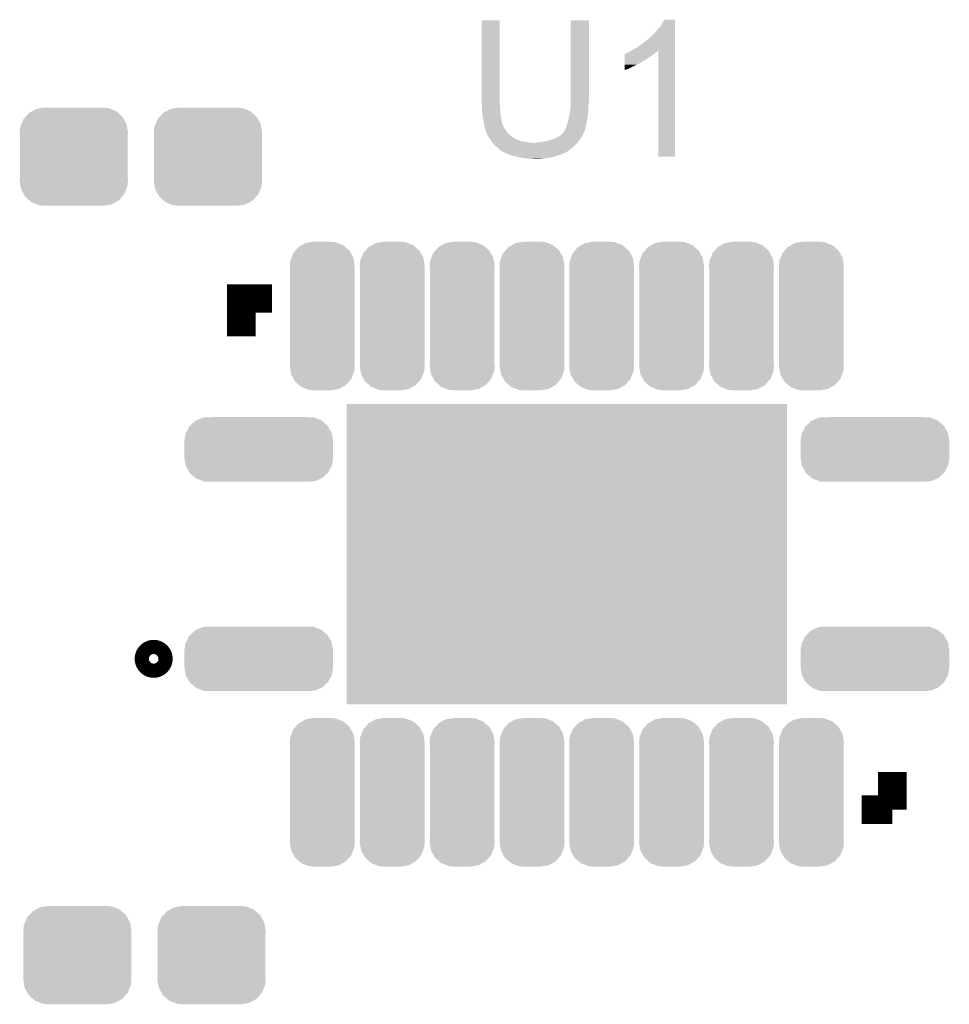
# Model space of a CAD drawing. Extents: x -1.3 to 24.2, y -3.9 to 39.7.
# Tile 34 of 42: x 7.5 to 14.2, y 21.9 to 28.9. Entities that reach past the tile are written whole.
import ezdxf

# ---------------------------------------------------------------- set-up
doc = ezdxf.new("R2010")
doc.units = 0
doc.layers.get('0').update_dxf_attribs({"linetype": 'CONTINUOUS'})
doc.layers.add('3V3_TO_5V_CLICK_V100_GTO', color=12, linetype='CONTINUOUS')
doc.layers.add('3V3_TO_5V_CLICK_V100_GTS', color=13, linetype='CONTINUOUS')

# ---------------------------------------------------------------- blocks, each defined once
blk = doc.blocks.new('RECTANGLE_29')
blk.add_solid([(1.5748, 1.07442), (1.5748, -1.07442), (-1.5748, 1.07442), (-1.5748, -1.07442)])
blk = doc.blocks.new('CUSTOM_46')
for points in [[(-0.360486, 0.26887), (-0.34504, 0.286174), (0.357822, 0.26887), (0.348152, 0.286174)], [(-0.34504, 0.286174), (-0.320744, 0.31339), (0.348152, 0.286174), (0.317222, 0.31339)], [(-0.320744, 0.31339), (-0.298526, 0.325596), (0.317222, 0.31339), (0.30335, 0.325596)], [(-0.298526, 0.325596), (-0.268438, 0.342124), (0.30335, 0.325596), (0.2622, 0.342124)], [(-0.268438, 0.342124), (-0.233628, 0.347838), (0.2622, 0.342124), (0.247972, 0.347838)], [(-0.233628, 0.347838), (-0.20955, 0.35179), (0.247972, 0.347838), (0.20955, 0.35179)], [(-0.38735, 0.17526), (-0.383124, 0.213652), (0.38735, 0.17526), (0.380766, 0.213652)], [(-0.383124, 0.213652), (-0.37475, 0.234078), (0.380766, 0.213652), (0.377262, 0.234078)], [(-0.37475, 0.234078), (-0.360486, 0.26887), (0.377262, 0.234078), (0.357822, 0.26887)], [(-0.38608, 0.154124), (-0.38735, 0.17526), (0.38608, 0.154124), (0.38735, 0.17526)], [(-0.38608, -0.154124), (-0.38608, 0.154124), (0.38608, -0.154124), (0.38608, 0.154124)], [(-0.38735, -0.17526), (-0.38608, -0.154124), (0.38735, -0.17526), (0.38608, -0.154124)], [(-0.380764, -0.213652), (-0.38735, -0.17526), (0.383124, -0.213652), (0.38735, -0.17526)], [(-0.377262, -0.234078), (-0.380764, -0.213652), (0.374748, -0.234078), (0.383124, -0.213652)], [(-0.35782, -0.26887), (-0.377262, -0.234078), (0.360486, -0.26887), (0.374748, -0.234078)], [(-0.348152, -0.286174), (-0.35782, -0.26887), (0.345038, -0.286174), (0.360486, -0.26887)], [(-0.31722, -0.31339), (-0.348152, -0.286174), (0.320744, -0.31339), (0.345038, -0.286174)], [(-0.30335, -0.325596), (-0.31722, -0.31339), (0.298524, -0.325596), (0.320744, -0.31339)], [(-0.262198, -0.342124), (-0.30335, -0.325596), (0.268438, -0.342124), (0.298524, -0.325596)], [(-0.247972, -0.347838), (-0.262198, -0.342124), (0.233626, -0.347838), (0.268438, -0.342124)], [(-0.20955, -0.35179), (-0.247972, -0.347838), (0.20955, -0.35179), (0.233626, -0.347838)]]:
    blk.add_solid(points)
blk = doc.blocks.new('CUSTOM_47')
for points in [[(-0.446202, 0.2083), (-0.39858, 0.228168), (0.448342, 0.2083), (0.39625, 0.228168)], [(-0.39858, 0.228168), (-0.37708, 0.229256), (0.39625, 0.228168), (0.393396, 0.229256)], [(-0.37708, 0.229256), (-0.33985, 0.23114), (0.393396, 0.229256), (0.33985, 0.23114)], [(-0.52111, 0.118894), (-0.49628, 0.165876), (0.522042, 0.118894), (0.495326, 0.165876)], [(-0.49628, 0.165876), (-0.49175, 0.170012), (0.495326, 0.165876), (0.492974, 0.170012)], [(-0.49175, 0.170012), (-0.45285, 0.205526), (0.492974, 0.170012), (0.451576, 0.205526)], [(-0.45285, 0.205526), (-0.446202, 0.2083), (0.451576, 0.205526), (0.448342, 0.2083)], [(-0.53213, 0.06096), (-0.523756, 0.113886), (0.53213, 0.06096), (0.522916, 0.113886)], [(-0.523756, 0.113886), (-0.52111, 0.118894), (0.522916, 0.113886), (0.522042, 0.118894)], [(-0.53213, 0.05969), (-0.53213, 0.06096), (0.53213, 0.05969), (0.53213, 0.06096)], [(-0.53213, -0.05969), (-0.53213, 0.05969), (0.53213, -0.05969), (0.53213, 0.05969)], [(-0.53213, -0.06096), (-0.53213, -0.05969), (0.53213, -0.06096), (0.53213, -0.05969)], [(-0.522916, -0.113882), (-0.53213, -0.06096), (0.523758, -0.113882), (0.53213, -0.06096)], [(-0.522044, -0.118894), (-0.522916, -0.113882), (0.521108, -0.118894), (0.523758, -0.113882)], [(-0.495328, -0.165874), (-0.522044, -0.118894), (0.49628, -0.165874), (0.521108, -0.118894)], [(-0.492976, -0.170012), (-0.495328, -0.165874), (0.491746, -0.170012), (0.49628, -0.165874)], [(-0.451582, -0.205524), (-0.492976, -0.170012), (0.452852, -0.205524), (0.491746, -0.170012)], [(-0.448346, -0.208302), (-0.451582, -0.205524), (0.446192, -0.208302), (0.452852, -0.205524)], [(-0.396262, -0.228166), (-0.448346, -0.208302), (0.39858, -0.228166), (0.446192, -0.208302)], [(-0.3934, -0.229258), (-0.396262, -0.228166), (0.377014, -0.229258), (0.39858, -0.228166)], [(-0.33985, -0.23114), (-0.3934, -0.229258), (0.33985, -0.23114), (0.377014, -0.229258)]]:
    blk.add_solid(points)
blk = doc.blocks.new('CUSTOM_48')
for points in [[(-0.189972, 0.469734), (-0.16903, 0.493782), (0.193256, 0.469734), (0.165226, 0.493782)], [(-0.16903, 0.493782), (-0.14355, 0.508024), (0.165226, 0.493782), (0.148624, 0.508024)], [(-0.14355, 0.508024), (-0.117698, 0.522472), (0.148624, 0.508024), (0.110746, 0.522472)], [(-0.117698, 0.522472), (-0.078598, 0.528982), (0.110746, 0.522472), (0.093678, 0.528982)], [(-0.078598, 0.528982), (-0.05969, 0.53213), (0.093678, 0.528982), (0.05969, 0.53213)], [(-0.219668, 0.418614), (-0.20765, 0.449432), (0.222324, 0.418614), (0.204802, 0.449432)], [(-0.20765, 0.449432), (-0.189972, 0.469734), (0.204802, 0.449432), (0.193256, 0.469734)], [(-0.23241, 0.36068), (-0.229012, 0.394644), (0.23241, 0.36068), (0.226498, 0.394644)], [(-0.23114, 0.339852), (-0.23241, 0.36068), (0.23114, 0.339852), (0.23241, 0.36068)], [(-0.229012, 0.394644), (-0.219668, 0.418614), (0.226498, 0.394644), (0.222324, 0.418614)], [(-0.23114, 0.33985), (-0.23114, 0.339852), (0.23114, 0.33985), (0.23114, 0.339852)], [(-0.23114, -0.33985), (-0.23114, 0.33985), (0.23114, -0.33985), (0.23114, 0.33985)], [(-0.23241, -0.36068), (-0.231162, -0.340194), (0.23241, -0.36068), (0.23114, -0.340194)], [(-0.231162, -0.340194), (-0.23114, -0.33985), (0.23114, -0.340194), (0.23114, -0.33985)], [(-0.226496, -0.394644), (-0.23241, -0.36068), (0.229012, -0.394644), (0.23241, -0.36068)], [(-0.222324, -0.418614), (-0.226496, -0.394644), (0.219666, -0.418614), (0.229012, -0.394644)], [(-0.2048, -0.449432), (-0.222324, -0.418614), (0.20765, -0.449432), (0.219666, -0.418614)], [(-0.193256, -0.469734), (-0.2048, -0.449432), (0.18997, -0.469734), (0.20765, -0.449432)], [(-0.165224, -0.493782), (-0.193256, -0.469734), (0.16903, -0.493782), (0.18997, -0.469734)], [(-0.148624, -0.508024), (-0.165224, -0.493782), (0.143548, -0.508024), (0.16903, -0.493782)], [(-0.110744, -0.522472), (-0.148624, -0.508024), (0.117698, -0.522472), (0.143548, -0.508024)], [(-0.093678, -0.528982), (-0.110744, -0.522472), (0.078596, -0.528982), (0.117698, -0.522472)], [(-0.05969, -0.53213), (-0.093678, -0.528982), (0.05969, -0.53213), (0.078596, -0.528982)]]:
    blk.add_solid(points)

msp = doc.modelspace()

# ---------------------------------------------------------------- linework, layer by layer
at = {"layer": '3V3_TO_5V_CLICK_V100_GTO', "const_width": 0.2032}
for points in [[(9.10082, 26.65476), (9.10082, 26.924), (9.31926, 26.924)], [(13.75918, 23.2664), (13.75918, 23.53564)], [(13.54074, 23.2664), (13.75918, 23.2664)]]:
    msp.add_lwpolyline(points, dxfattribs=at)
at = {"layer": '3V3_TO_5V_CLICK_V100_GTO', "const_width": 0.17018}
msp.add_lwpolyline([(8.42264, 24.3459, 1), (8.52424, 24.3459, 1)], format="xyb", close=True, dxfattribs=at)
at = {"layer": '3V3_TO_5V_CLICK_V100_GTO'}
for points in [[(10.8204, 28.331158), (10.82042, 28.915338), (10.94994, 28.331158), (10.94994, 28.915338)], [(10.82042, 28.915338), (10.820422, 28.91536), (10.94994, 28.915338), (10.820422, 28.91536)], [(11.45794, 28.35148), (11.45796, 28.915338), (11.58748, 28.35148), (11.58748, 28.915338)], [(11.45796, 28.915338), (11.457962, 28.91536), (11.58748, 28.915338), (11.457962, 28.91536)], [(12.09802, 28.87218), (12.11326, 28.895042), (12.204698, 28.87218), (12.204698, 28.895042)], [(12.11326, 28.895042), (12.125962, 28.920418), (12.204698, 28.895042), (12.2047, 28.920418)], [(12.125962, 28.920418), (12.125974, 28.92044), (12.2047, 28.920418), (12.125974, 28.92044)], [(12.019278, 28.788358), (12.06246, 28.83154), (12.204696, 28.788358), (12.204698, 28.83154)], [(12.06246, 28.83154), (12.09802, 28.87218), (12.204698, 28.83154), (12.204698, 28.87218)], [(11.96086, 28.74264), (11.99134, 28.7655), (12.204696, 28.74264), (12.204696, 28.7655)], [(11.99134, 28.7655), (12.019278, 28.788358), (12.204696, 28.7655), (12.204696, 28.788358)], [(11.861804, 28.681682), (11.869422, 28.68676), (12.061192, 28.681682), (12.06754, 28.68676)], [(11.869422, 28.68676), (11.879578, 28.69184), (12.06754, 28.68676), (12.074312, 28.69184)], [(11.879578, 28.69184), (11.883808, 28.694378), (12.074312, 28.69184), (12.077698, 28.694378)], [(11.883808, 28.694378), (11.896498, 28.701992), (12.077698, 28.694378), (12.082776, 28.701992)], [(11.896498, 28.701992), (11.896512, 28.702), (12.082776, 28.701992), (12.085298, 28.702)], [(11.896512, 28.702), (11.90498, 28.70708), (12.204694, 28.702), (12.204694, 28.70708)], [(11.90498, 28.70708), (11.932922, 28.72232), (12.204694, 28.70708), (12.204694, 28.72232)], [(11.932922, 28.72232), (11.96086, 28.74264), (12.204694, 28.72232), (12.204696, 28.74264)], [(12.08532, 27.940022), (12.085298, 28.702), (12.204678, 27.940022), (12.204694, 28.702)], [(11.844028, 28.60548), (11.84403, 28.6131), (11.945618, 28.60548), (11.958322, 28.6131)], [(11.84403, 28.62072), (11.844034, 28.63596), (11.971016, 28.62072), (11.996422, 28.63596)], [(11.84403, 28.620698), (11.84403, 28.62072), (11.96848, 28.620698), (11.971016, 28.62072)], [(11.84403, 28.618174), (11.84403, 28.620698), (11.968466, 28.618174), (11.96848, 28.620698)], [(11.84403, 28.6131), (11.84403, 28.618174), (11.958322, 28.6131), (11.968466, 28.618174)], [(11.844034, 28.63596), (11.844036, 28.6512), (11.996422, 28.63596), (12.01928, 28.6512)], [(11.844036, 28.6512), (11.84404, 28.6639), (12.01928, 28.6512), (12.039598, 28.6639)], [(11.84404, 28.6639), (11.844042, 28.67406), (12.039598, 28.6639), (12.05179, 28.67406)], [(11.844042, 28.67406), (11.846566, 28.674066), (12.05179, 28.67406), (12.051798, 28.674066)], [(11.846566, 28.674066), (11.8491, 28.6766), (12.051798, 28.674066), (12.05484, 28.6766)], [(11.8491, 28.6766), (11.849104, 28.676602), (12.05484, 28.6766), (12.054842, 28.676602)], [(11.849104, 28.676602), (11.854182, 28.67914), (12.054842, 28.676602), (12.058014, 28.67914)], [(11.854182, 28.67914), (11.861804, 28.681682), (12.058014, 28.67914), (12.061192, 28.681682)], [(11.84402, 28.56738), (11.844026, 28.59786), (11.866878, 28.56738), (11.92784, 28.59786)], [(11.84402, 28.55979), (11.84402, 28.56738), (11.84402, 28.55979), (11.866878, 28.56738)], [(11.844026, 28.59786), (11.844028, 28.60548), (11.92784, 28.59786), (11.945618, 28.60548)], [(10.8204, 28.323538), (10.8204, 28.331158), (10.951846, 28.323538), (10.94994, 28.331158)], [(11.45794, 28.328618), (11.45794, 28.35148), (11.58748, 28.328618), (11.58748, 28.35148)], [(10.820632, 28.320998), (10.8204, 28.323538), (10.95248, 28.320998), (10.951846, 28.323538)], [(10.82294, 28.2956), (10.820632, 28.320998), (10.95248, 28.2956), (10.95248, 28.320998)], [(10.82294, 28.28036), (10.82294, 28.2956), (10.95248, 28.28036), (10.95248, 28.2956)], [(10.82294, 28.270202), (10.82294, 28.28036), (10.953328, 28.270202), (10.95248, 28.28036)], [(10.825198, 28.24988), (10.82294, 28.270202), (10.95502, 28.24988), (10.953328, 28.270202)], [(11.44778, 28.23718), (11.45286, 28.262578), (11.580368, 28.23718), (11.58206, 28.262578)], [(11.45286, 28.262578), (11.453368, 28.267662), (11.58206, 28.262578), (11.5824, 28.267662)], [(11.453368, 28.267662), (11.45489, 28.282898), (11.5824, 28.267662), (11.58494, 28.282898)], [(11.45489, 28.282898), (11.4554, 28.28798), (11.58494, 28.282898), (11.58494, 28.28798)], [(11.4554, 28.28798), (11.457728, 28.315918), (11.58494, 28.28798), (11.58494, 28.315918)], [(11.457728, 28.315918), (11.45794, 28.318458), (11.58494, 28.315918), (11.585448, 28.318458)], [(11.45794, 28.318458), (11.45794, 28.328618), (11.585448, 28.318458), (11.58748, 28.328618)], [(10.82548, 28.24734), (10.825198, 28.24988), (10.955444, 28.24734), (10.95502, 28.24988)], [(10.83056, 28.206702), (10.82548, 28.24734), (10.962218, 28.206702), (10.955444, 28.24734)], [(10.83564, 28.188922), (10.83056, 28.206702), (10.96518, 28.188922), (10.962218, 28.206702)], [(10.835642, 28.18892), (10.83564, 28.188922), (10.96518, 28.18892), (10.96518, 28.188922)], [(10.837456, 28.176218), (10.835642, 28.18892), (10.967722, 28.176218), (10.96518, 28.18892)], [(11.43254, 28.17368), (11.436894, 28.18892), (11.569192, 28.17368), (11.57224, 28.18892)], [(11.436894, 28.18892), (11.43762, 28.191458), (11.57224, 28.18892), (11.572714, 28.191458)], [(11.43762, 28.191458), (11.446086, 28.229558), (11.572714, 28.191458), (11.57986, 28.229558)], [(11.446086, 28.229558), (11.44778, 28.23718), (11.57986, 28.229558), (11.580368, 28.23718)], [(10.83818, 28.17114), (10.837456, 28.176218), (10.969754, 28.17114), (10.967722, 28.176218)], [(10.839452, 28.163516), (10.83818, 28.17114), (10.9728, 28.163516), (10.969754, 28.17114)], [(10.839876, 28.160974), (10.839452, 28.163516), (10.972804, 28.160974), (10.9728, 28.163516)], [(10.84072, 28.155902), (10.839876, 28.160974), (10.976186, 28.155902), (10.972804, 28.160974)], [(10.841738, 28.153358), (10.84072, 28.155902), (10.97788, 28.153358), (10.976186, 28.155902)], [(10.845798, 28.143202), (10.841738, 28.153358), (10.98296, 28.143202), (10.97788, 28.153358)], [(10.8458, 28.1432), (10.845798, 28.143202), (10.98296, 28.1432), (10.98296, 28.143202)], [(10.84834, 28.130502), (10.8458, 28.1432), (10.99312, 28.130502), (10.98296, 28.1432)], [(10.848342, 28.1305), (10.84834, 28.130502), (10.99312, 28.1305), (10.99312, 28.130502)], [(10.85342, 28.115262), (10.848342, 28.1305), (11.00328, 28.115262), (10.99312, 28.1305)], [(11.407142, 28.115264), (11.412222, 28.125422), (11.554456, 28.115264), (11.55736, 28.125422)], [(11.412222, 28.125422), (11.4173, 28.13304), (11.55736, 28.125422), (11.559538, 28.13304)], [(11.4173, 28.13304), (11.424412, 28.15082), (11.559538, 28.13304), (11.56462, 28.15082)], [(11.424412, 28.15082), (11.42746, 28.158438), (11.56462, 28.15082), (11.566142, 28.158438)], [(11.42746, 28.158438), (11.43254, 28.17368), (11.566142, 28.158438), (11.569192, 28.17368)], [(10.853422, 28.11526), (10.85342, 28.115262), (11.00328, 28.11526), (11.00328, 28.115262)], [(10.855958, 28.110184), (10.853422, 28.11526), (11.00751, 28.110184), (11.00328, 28.11526)], [(10.85596, 28.105104), (10.855958, 28.110184), (11.011744, 28.105104), (11.00751, 28.110184)], [(10.858928, 28.100018), (10.85596, 28.105104), (11.01598, 28.100018), (11.011744, 28.105104)], [(10.867816, 28.08478), (10.858928, 28.100018), (11.033762, 28.08478), (11.01598, 28.100018)], [(10.87374, 28.07462), (10.867816, 28.08478), (11.05002, 28.07462), (11.033762, 28.08478)], [(10.875358, 28.07208), (10.87374, 28.07462), (11.054084, 28.07208), (11.05002, 28.07462)], [(10.875362, 28.072074), (10.875358, 28.07208), (11.056626, 28.072074), (11.054084, 28.07208)], [(10.87859, 28.067), (10.875362, 28.072074), (11.061704, 28.067), (11.056626, 28.072074)], [(10.881824, 28.061918), (10.87859, 28.067), (11.0744, 28.061918), (11.061704, 28.067)], [(10.885056, 28.05684), (10.881824, 28.061918), (11.09218, 28.05684), (11.0744, 28.061918)], [(10.889906, 28.04922), (10.885056, 28.05684), (11.112502, 28.04922), (11.09218, 28.05684)], [(10.89152, 28.046682), (10.889906, 28.04922), (11.137882, 28.046682), (11.112502, 28.04922)], [(11.24204, 28.04414), (11.27252, 28.04922), (11.50874, 28.04414), (11.51269, 28.04922)], [(11.27252, 28.04922), (11.305538, 28.05684), (11.51269, 28.04922), (11.518616, 28.05684)], [(11.305538, 28.05684), (11.33856, 28.067), (11.518616, 28.05684), (11.52652, 28.067)], [(11.33856, 28.067), (11.369042, 28.082242), (11.52652, 28.067), (11.536044, 28.082242)], [(11.369042, 28.082242), (11.376662, 28.087322), (11.536044, 28.082242), (11.53922, 28.087322)], [(11.376662, 28.087322), (11.38428, 28.0924), (11.53922, 28.087322), (11.541758, 28.0924)], [(11.38428, 28.0924), (11.39698, 28.10256), (11.541758, 28.0924), (11.546838, 28.10256)], [(11.39698, 28.10256), (11.399522, 28.105104), (11.546838, 28.10256), (11.54811, 28.105104)], [(11.399522, 28.105104), (11.402062, 28.11018), (11.54811, 28.105104), (11.550648, 28.11018)], [(11.402062, 28.11018), (11.404596, 28.112716), (11.550648, 28.11018), (11.551918, 28.112716)], [(11.404596, 28.112716), (11.407136, 28.115258), (11.551918, 28.112716), (11.554456, 28.115258)], [(11.407136, 28.115258), (11.407142, 28.115264), (11.554456, 28.115258), (11.554456, 28.115264)], [(10.891522, 28.04668), (10.89152, 28.046682), (11.1379, 28.04668), (11.137882, 28.046682)], [(10.896038, 28.0416), (10.891522, 28.04668), (11.1633, 28.0416), (11.1379, 28.04668)], [(10.898296, 28.03906), (10.896038, 28.0416), (11.193778, 28.03906), (11.1633, 28.0416)], [(10.91184, 28.02382), (10.898296, 28.03906), (11.490676, 28.02382), (11.504224, 28.03906)], [(10.914744, 28.02128), (10.91184, 28.02382), (11.48842, 28.02128), (11.490676, 28.02382)], [(10.940866, 27.998422), (10.914744, 28.02128), (11.463022, 27.998422), (11.48842, 28.02128)], [(10.952478, 27.98826), (10.940866, 27.998422), (11.44947, 27.98826), (11.463022, 27.998422)], [(10.967718, 27.978102), (10.952478, 27.98826), (11.435924, 27.978102), (11.44947, 27.98826)], [(10.972802, 27.97556), (10.967718, 27.978102), (11.432536, 27.97556), (11.435924, 27.978102)], [(11.193778, 28.03906), (11.209022, 28.039062), (11.504224, 28.03906), (11.504226, 28.039062)], [(11.209022, 28.039062), (11.216644, 28.0416), (11.504226, 28.039062), (11.506482, 28.0416)], [(11.229342, 28.0416), (11.24204, 28.04414), (11.506482, 28.0416), (11.50874, 28.04414)], [(10.972814, 27.975554), (10.972802, 27.97556), (11.429994, 27.975554), (11.432536, 27.97556)], [(10.977876, 27.973022), (10.972814, 27.975554), (11.427456, 27.973022), (11.429994, 27.975554)], [(10.97788, 27.97302), (10.977876, 27.973022), (11.427454, 27.97302), (11.427456, 27.973022)], [(10.977884, 27.973016), (10.97788, 27.97302), (11.424914, 27.973016), (11.427454, 27.97302)], [(10.98042, 27.970482), (10.977884, 27.973016), (11.421112, 27.970482), (11.424914, 27.973016)], [(10.986352, 27.96794), (10.98042, 27.970482), (11.417298, 27.96794), (11.421112, 27.970482)], [(10.998208, 27.962858), (10.986352, 27.96794), (11.407138, 27.962858), (11.417298, 27.96794)], [(11.00413, 27.96032), (10.998208, 27.962858), (11.396978, 27.96032), (11.407138, 27.962858)], [(11.015982, 27.95524), (11.00413, 27.96032), (11.386818, 27.95524), (11.396978, 27.96032)], [(11.046466, 27.94508), (11.015982, 27.95524), (11.35634, 27.94508), (11.386818, 27.95524)], [(11.05408, 27.942542), (11.046466, 27.94508), (11.347456, 27.942542), (11.35634, 27.94508)], [(11.09218, 27.93492), (11.05408, 27.942542), (11.320778, 27.93492), (11.347456, 27.942542)], [(11.10869, 27.93238), (11.09218, 27.93492), (11.30046, 27.93238), (11.320778, 27.93492)], [(11.1252, 27.92984), (11.10869, 27.93238), (11.2776, 27.92984), (11.30046, 27.93238)], [(11.14298, 27.9273), (11.1252, 27.92984), (11.26617, 27.9273), (11.2776, 27.92984)], [(11.158218, 27.92476), (11.14298, 27.9273), (11.25474, 27.92476), (11.26617, 27.9273)], [(11.193778, 27.92222), (11.183618, 27.92476), (11.206482, 27.92222), (11.25474, 27.92476)], [(12.204678, 27.94), (12.08532, 27.940022), (12.204678, 27.94), (12.204678, 27.940022)]]:
    msp.add_solid(points, dxfattribs=at)

# ---------------------------------------------------------------- block references
at = {"layer": '3V3_TO_5V_CLICK_V100_GTS'}
for name, p in [('CUSTOM_46', (7.90194, 27.94)), ('CUSTOM_46', (8.86206, 27.94)), ('CUSTOM_48', (9.67994, 26.79954)), ('CUSTOM_48', (10.18032, 26.79954)), ('CUSTOM_48', (10.6807, 26.79954)), ('CUSTOM_48', (11.18108, 26.79954)), ('CUSTOM_48', (11.67892, 26.79954)), ('CUSTOM_48', (12.1793, 26.79954)), ('CUSTOM_48', (12.67968, 26.79954)), ('CUSTOM_48', (13.18006, 26.79954)), ('RECTANGLE_29', (11.43, 25.0952)), ('CUSTOM_47', (9.22528, 25.8445)), ('CUSTOM_47', (13.63472, 25.8445)), ('CUSTOM_47', (9.22528, 24.3459)), ('CUSTOM_47', (13.63472, 24.3459)), ('CUSTOM_48', (9.67994, 23.39086)), ('CUSTOM_48', (10.18032, 23.39086)), ('CUSTOM_48', (10.6807, 23.39086)), ('CUSTOM_48', (11.18108, 23.39086)), ('CUSTOM_48', (11.67892, 23.39086)), ('CUSTOM_48', (12.1793, 23.39086)), ('CUSTOM_48', (12.67968, 23.39086)), ('CUSTOM_48', (13.18006, 23.39086)), ('CUSTOM_46', (7.92734, 22.225)), ('CUSTOM_46', (8.88746, 22.225))]:
    msp.add_blockref(name, p, dxfattribs=at)

doc.saveas('drawing.dxf')
